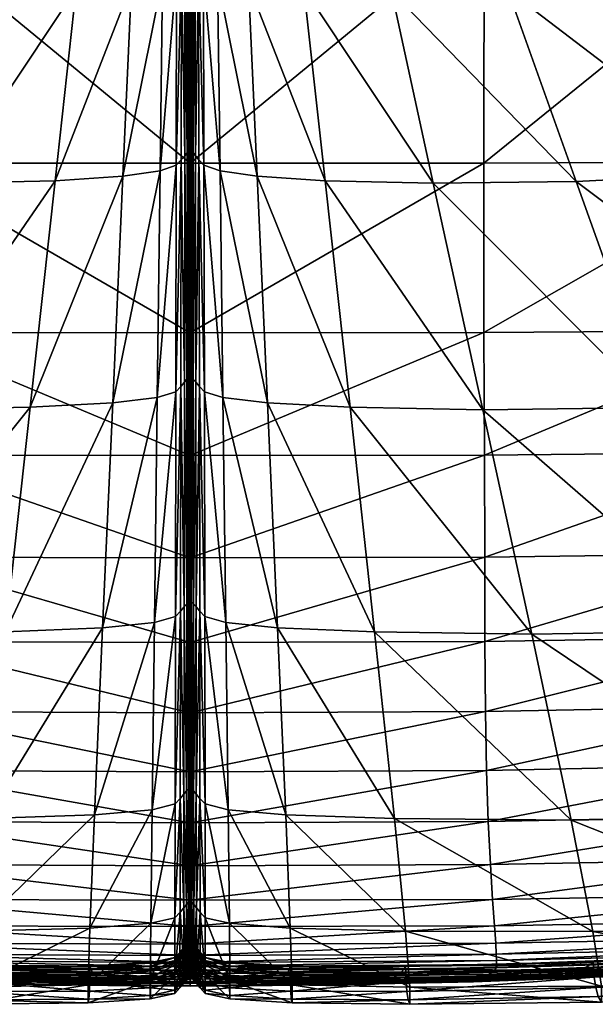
# Model space of a CAD drawing. Header units: inches. Extents: x 10898 to 11547, y 1182 to 1799.
# Tile 39 of 101: x 11213 to 11246, y 1182 to 1238. Entities that reach past the tile are written whole.
import ezdxf

# ---------------------------------------------------------------- set-up
doc = ezdxf.new("R2010")
doc.units = ezdxf.units.IN
doc.header["$MEASUREMENT"] = 0
doc.layers.get('0').update_dxf_attribs({"true_color": 0x9a9ae5})

msp = doc.modelspace()

# ---------------------------------------------------------------- meshes
at = {"color": 146, "true_color": 0x086e86}
mesh = msp.add_polyface(dxfattribs=at)
corners = [(11217.623, 1203.301, 264.222), (11218.204, 1216.209, 197.906), (11220.759, 1216.518, 197.906), (11220.596, 1203.606, 264.222), (11218.794, 1229.213, 131.513), (11219.291, 1240.245, 75.544), (11221.065, 1240.554, 75.544), (11220.925, 1229.524, 131.513), (11222.155, 1241.178, 75.544), (11222.138, 1230.153, 131.513), (11221.853, 1229.851, 131.513), (11221.873, 1240.879, 75.544), (11222.116, 1217.153, 197.906), (11221.829, 1216.847, 197.906), (11222.096, 1204.245, 264.222), (11221.806, 1203.935, 264.222), (11221.151, 1247.541, 40.502), (11222.167, 1248.16, 40.502), (11221.886, 1247.865, 40.502), (11222.353, 1241.406, 75.544), (11222.339, 1230.388, 131.513), (11222.486, 1241.568, 75.544), (11222.477, 1230.556, 131.513), (11222.321, 1217.395, 197.906), (11222.465, 1217.571, 197.906), (11222.578, 1241.663, 75.544), (11222.647, 1241.694, 75.544), (11222.647, 1230.69, 131.513), (11222.572, 1230.656, 131.513), (11222.647, 1217.714, 197.906), (11222.566, 1217.678, 197.906), (11222.647, 1204.829, 264.222), (11222.561, 1204.79, 264.222), (11222.452, 1204.677, 264.222), (11222.305, 1204.494, 264.222), (11222.362, 1248.385, 40.502)]
mesh.append_faces([[corners[k] for k in face] for face in [(0, 1, 2), (0, 2, 3), (4, 5, 6), (4, 6, 7), (1, 4, 7), (1, 7, 2), (8, 9, 10), (8, 10, 11), (9, 12, 13), (9, 13, 10), (11, 10, 7), (11, 7, 6), (10, 13, 2), (10, 2, 7), (12, 14, 15), (12, 15, 13), (13, 15, 3), (13, 3, 2), (5, 16, 6), (17, 8, 11), (18, 11, 6), (8, 19, 20), (8, 20, 9), (19, 21, 22), (19, 22, 20), (9, 20, 23), (9, 23, 12), (20, 22, 24), (20, 24, 23), (25, 26, 27), (25, 27, 28), (28, 27, 29), (28, 29, 30), (21, 25, 28), (21, 28, 22), (22, 28, 30), (22, 30, 24), (31, 32, 30), (31, 30, 29), (32, 33, 24), (32, 24, 30), (34, 14, 12), (34, 12, 23), (33, 34, 23), (33, 23, 24), (19, 8, 17), (21, 19, 35)]], dxfattribs={"color": 146})
mesh = msp.add_polyface(dxfattribs=at)
corners = [(11227.673, 1203.301, 264.222), (11224.7, 1203.606, 264.222), (11224.537, 1216.518, 197.906), (11227.092, 1216.209, 197.906), (11223.489, 1203.935, 264.222), (11223.199, 1204.245, 264.222), (11223.179, 1217.153, 197.906), (11223.466, 1216.847, 197.906), (11223.14, 1241.178, 75.544), (11223.422, 1240.879, 75.544), (11223.442, 1229.851, 131.513), (11223.158, 1230.153, 131.513), (11224.23, 1240.554, 75.544), (11224.371, 1229.524, 131.513), (11226.004, 1240.245, 75.544), (11226.501, 1229.213, 131.513), (11224.144, 1247.541, 40.502), (11223.128, 1248.16, 40.502), (11223.409, 1247.865, 40.502), (11222.957, 1230.388, 131.513), (11222.942, 1241.406, 75.544), (11222.974, 1217.395, 197.906), (11222.818, 1230.556, 131.513), (11222.809, 1241.568, 75.544), (11222.831, 1217.571, 197.906), (11222.99, 1204.494, 264.222), (11222.843, 1204.677, 264.222), (11222.647, 1204.829, 264.222), (11222.647, 1217.714, 197.906), (11222.729, 1217.678, 197.906), (11222.735, 1204.79, 264.222), (11222.647, 1230.69, 131.513), (11222.647, 1241.694, 75.544), (11222.718, 1241.663, 75.544), (11222.723, 1230.656, 131.513), (11222.934, 1248.385, 40.502)]
mesh.append_faces([[corners[k] for k in face] for face in [(0, 1, 2), (0, 2, 3), (4, 5, 6), (4, 6, 7), (1, 4, 7), (1, 7, 2), (8, 9, 10), (8, 10, 11), (9, 12, 13), (9, 13, 10), (11, 10, 7), (11, 7, 6), (10, 13, 2), (10, 2, 7), (12, 14, 15), (12, 15, 13), (13, 15, 3), (13, 3, 2), (14, 12, 16), (9, 8, 17), (12, 9, 18), (8, 11, 19), (8, 19, 20), (11, 6, 21), (11, 21, 19), (20, 19, 22), (20, 22, 23), (19, 21, 24), (19, 24, 22), (6, 5, 25), (6, 25, 21), (21, 25, 26), (21, 26, 24), (27, 28, 29), (27, 29, 30), (30, 29, 24), (30, 24, 26), (31, 32, 33), (31, 33, 34), (34, 33, 23), (34, 23, 22), (28, 31, 34), (28, 34, 29), (29, 34, 22), (29, 22, 24), (17, 8, 20), (35, 20, 23)]], dxfattribs={"color": 146})
mesh = msp.add_polyface(dxfattribs=at)
corners = [(11222.647, 1207.315, 422.187), (11222.647, 1213.181, 425.367), (11205.74, 1213.2, 425.384), (11205.727, 1207.353, 422.222), (11188.527, 1213.375, 425.505), (11188.498, 1207.585, 422.389), (11222.647, 1220.232, 428.69), (11205.77, 1220.239, 428.697), (11222.647, 1229.959, 432.148), (11205.786, 1229.961, 432.148), (11188.584, 1220.365, 428.783), (11188.616, 1230.045, 432.204), (11222.647, 1243.855, 435.733), (11205.763, 1243.855, 435.727), (11188.573, 1243.904, 435.751), (11177.349, 1203.812, 264.516), (11183.951, 1216.542, 198.115), (11195.831, 1215.951, 197.959), (11191.242, 1203.122, 264.295), (11179.478, 1230.463, 131.836), (11186.861, 1241.255, 75.706), (11196.269, 1240.347, 75.609), (11190.639, 1229.411, 131.643), (11204.408, 1239.918, 75.561), (11200.487, 1228.911, 131.546), (11216.112, 1239.993, 75.544), (11214.901, 1228.962, 131.513), (11208.687, 1228.811, 131.513), (11211.087, 1239.842, 75.544), (11213.464, 1215.961, 197.906), (11205.838, 1215.816, 197.906), (11212.049, 1203.065, 264.222), (11203.031, 1202.939, 264.222), (11199.696, 1247.276, 40.528), (11206.791, 1246.892, 40.508), (11216.849, 1246.981, 40.502), (11212.545, 1246.831, 40.502), (11218.204, 1216.209, 197.906), (11217.623, 1203.301, 264.222), (11219.291, 1240.245, 75.544), (11218.794, 1229.213, 131.513), (11219.595, 1247.232, 40.502)]
mesh.append_faces([[corners[k] for k in face] for face in [(0, 1, 2), (0, 2, 3), (3, 2, 4), (3, 4, 5), (1, 6, 7), (1, 7, 2), (6, 8, 9), (6, 9, 7), (2, 7, 10), (2, 10, 4), (7, 9, 11), (7, 11, 10), (8, 12, 13), (8, 13, 9), (9, 13, 14), (9, 14, 11), (15, 16, 17), (15, 17, 18), (19, 20, 21), (19, 21, 22), (22, 21, 23), (22, 23, 24), (16, 22, 24), (16, 24, 17), (25, 26, 27), (25, 27, 28), (26, 29, 30), (26, 30, 27), (28, 27, 24), (28, 24, 23), (27, 30, 17), (27, 17, 24), (29, 31, 32), (29, 32, 30), (30, 32, 18), (30, 18, 17), (20, 33, 21), (21, 34, 23), (35, 25, 28), (36, 28, 23), (31, 29, 37), (31, 37, 38), (26, 25, 39), (26, 39, 40), (29, 26, 40), (29, 40, 37), (25, 41, 39)]], dxfattribs={"color": 146})
mesh = msp.add_polyface(dxfattribs=at)
corners = [(11239.555, 1213.2, 425.384), (11222.647, 1213.181, 425.367), (11222.647, 1207.315, 422.187), (11239.568, 1207.353, 422.222), (11256.768, 1213.375, 425.505), (11256.797, 1207.585, 422.389), (11239.532, 1243.855, 435.727), (11222.647, 1243.855, 435.733), (11222.647, 1229.959, 432.148), (11239.509, 1229.961, 432.148), (11256.722, 1243.904, 435.751), (11256.679, 1230.045, 432.204), (11239.525, 1220.239, 428.697), (11222.647, 1220.232, 428.69), (11256.711, 1220.365, 428.783), (11267.946, 1203.812, 264.516), (11254.053, 1203.122, 264.295), (11249.464, 1215.951, 197.959), (11261.345, 1216.542, 198.115), (11242.264, 1202.939, 264.222), (11233.247, 1203.065, 264.222), (11231.831, 1215.961, 197.906), (11239.458, 1215.816, 197.906), (11229.184, 1239.993, 75.544), (11234.209, 1239.842, 75.544), (11236.608, 1228.811, 131.513), (11230.395, 1228.962, 131.513), (11240.888, 1239.918, 75.561), (11244.809, 1228.911, 131.546), (11249.026, 1240.347, 75.609), (11258.434, 1241.255, 75.706), (11265.817, 1230.463, 131.836), (11254.656, 1229.411, 131.643), (11245.6, 1247.276, 40.528), (11238.504, 1246.892, 40.508), (11228.446, 1246.981, 40.502), (11232.75, 1246.831, 40.502), (11227.673, 1203.301, 264.222), (11227.092, 1216.209, 197.906), (11226.004, 1240.245, 75.544), (11226.501, 1229.213, 131.513), (11225.7, 1247.232, 40.502)]
mesh.append_faces([[corners[k] for k in face] for face in [(0, 1, 2), (0, 2, 3), (4, 0, 3), (4, 3, 5), (6, 7, 8), (6, 8, 9), (10, 6, 9), (10, 9, 11), (1, 0, 12), (1, 12, 13), (0, 4, 14), (0, 14, 12), (13, 12, 9), (13, 9, 8), (12, 14, 11), (12, 11, 9), (15, 16, 17), (15, 17, 18), (19, 20, 21), (19, 21, 22), (16, 19, 22), (16, 22, 17), (23, 24, 25), (23, 25, 26), (24, 27, 28), (24, 28, 25), (26, 25, 22), (26, 22, 21), (25, 28, 17), (25, 17, 22), (29, 30, 31), (29, 31, 32), (27, 29, 32), (27, 32, 28), (28, 32, 18), (28, 18, 17), (30, 29, 33), (29, 27, 34), (24, 23, 35), (27, 24, 36), (20, 37, 38), (20, 38, 21), (39, 23, 26), (39, 26, 40), (40, 26, 21), (40, 21, 38), (23, 39, 41)]], dxfattribs={"color": 146})
mesh = msp.add_polyface(dxfattribs=at)
corners = [(11222.647, 1195.025, 413.122), (11222.647, 1198.418, 416.103), (11205.687, 1198.493, 416.172), (11205.63, 1195.108, 413.198), (11222.647, 1202.454, 419.112), (11205.714, 1202.513, 419.166), (11222.647, 1207.315, 422.187), (11205.727, 1207.353, 422.222), (11222.647, 1186.147, 401.703), (11222.647, 1187.653, 404.358), (11205.273, 1187.7, 404.393), (11205.165, 1186.191, 401.72), (11222.647, 1189.638, 407.188), (11205.401, 1189.698, 407.242), (11222.647, 1192.097, 410.13), (11205.527, 1192.172, 410.199), (11222.647, 1183.836, 393.621), (11222.647, 1184.084, 395.223), (11205.053, 1184.192, 395.223), (11205.058, 1183.969, 393.621), (11222.647, 1184.476, 397.116), (11205.063, 1184.557, 397.118), (11222.647, 1185.126, 399.282), (11205.099, 1185.183, 399.289), (11212.049, 1203.065, 264.222), (11210.903, 1192.347, 319.959), (11200.762, 1192.259, 319.959), (11222.647, 1183.619, 392.331), (11205.069, 1183.767, 392.331), (11222.647, 1183.43, 391.302), (11205.189, 1183.584, 391.3), (11217.623, 1203.301, 264.222), (11217.153, 1192.561, 319.959), (11220.596, 1203.606, 264.222), (11210.648, 1183.398, 387.566), (11210.372, 1183.687, 387.349), (11216.946, 1183.698, 387.345), (11217.095, 1183.419, 387.547), (11220.414, 1183.892, 387.34), (11210.276, 1183.873, 387.097), (11210.27, 1183.848, 386.779), (11216.893, 1183.857, 386.779), (11216.896, 1183.881, 387.097), (11220.391, 1184.048, 386.779), (11220.391, 1184.073, 387.097), (11210.276, 1185.881, 354.614), (11216.896, 1186.057, 354.614), (11220.463, 1192.854, 319.959), (11210.03, 1182.661, 373.304), (11216.795, 1182.792, 373.304), (11220.391, 1186.332, 354.614), (11220.362, 1183.044, 373.304), (11210.258, 1183.506, 386.367), (11216.888, 1183.514, 386.367), (11220.389, 1183.706, 386.367)]
mesh.append_faces([[corners[k] for k in face] for face in [(0, 1, 2), (0, 2, 3), (1, 4, 5), (1, 5, 2), (4, 6, 7), (4, 7, 5), (8, 9, 10), (8, 10, 11), (9, 12, 13), (9, 13, 10), (14, 0, 3), (14, 3, 15), (12, 14, 15), (12, 15, 13), (16, 17, 18), (16, 18, 19), (17, 20, 21), (17, 21, 18), (22, 8, 11), (22, 11, 23), (20, 22, 23), (20, 23, 21), (24, 25, 26), (27, 16, 19), (27, 19, 28), (29, 27, 28), (29, 28, 30), (25, 24, 31), (25, 31, 32), (32, 31, 33), (34, 35, 36), (37, 36, 38), (39, 40, 41), (39, 41, 42), (42, 41, 43), (35, 39, 42), (35, 42, 36), (36, 42, 44), (45, 25, 32), (45, 32, 46), (46, 32, 47), (48, 45, 46), (48, 46, 49), (49, 46, 50), (49, 50, 51), (40, 52, 53), (40, 53, 41), (41, 53, 54)]], dxfattribs={"color": 146})
mesh = msp.add_polyface(dxfattribs=at)
corners = [(11239.568, 1207.353, 422.222), (11222.647, 1207.315, 422.187), (11222.647, 1202.454, 419.112), (11239.581, 1202.513, 419.166), (11222.647, 1195.025, 413.122), (11239.665, 1195.108, 413.198), (11239.608, 1198.493, 416.172), (11222.647, 1198.418, 416.103), (11222.647, 1192.097, 410.13), (11239.768, 1192.172, 410.199), (11222.647, 1189.638, 407.188), (11239.894, 1189.698, 407.242), (11222.647, 1186.147, 401.703), (11240.13, 1186.191, 401.72), (11240.021, 1187.7, 404.393), (11222.647, 1187.653, 404.358), (11222.647, 1185.126, 399.282), (11240.197, 1185.183, 399.289), (11222.647, 1184.476, 397.116), (11240.231, 1184.557, 397.118), (11222.647, 1183.836, 393.621), (11240.237, 1183.969, 393.621), (11240.242, 1184.192, 395.223), (11222.647, 1184.084, 395.223), (11244.534, 1192.259, 319.959), (11234.392, 1192.347, 319.959), (11233.247, 1203.065, 264.222), (11222.647, 1183.619, 392.331), (11240.226, 1183.767, 392.331), (11222.647, 1183.43, 391.302), (11228.143, 1192.561, 319.959), (11227.673, 1203.301, 264.222), (11224.7, 1203.606, 264.222), (11234.646, 1183.398, 387.566), (11228.349, 1183.698, 387.345), (11234.923, 1183.687, 387.349), (11228.2, 1183.419, 387.547), (11224.881, 1183.892, 387.34), (11228.402, 1183.857, 386.779), (11235.026, 1183.848, 386.779), (11235.019, 1183.873, 387.097), (11228.399, 1183.881, 387.097), (11224.905, 1184.048, 386.779), (11224.904, 1184.073, 387.097), (11235.019, 1185.881, 354.614), (11228.399, 1186.057, 354.614), (11235.265, 1182.661, 373.304), (11228.501, 1182.792, 373.304), (11224.832, 1192.854, 319.959), (11224.904, 1186.332, 354.614), (11224.933, 1183.044, 373.304), (11228.407, 1183.514, 386.367), (11235.037, 1183.506, 386.367), (11224.906, 1183.706, 386.367)]
mesh.append_faces([[corners[k] for k in face] for face in [(0, 1, 2), (0, 2, 3), (4, 5, 6), (4, 6, 7), (7, 6, 3), (7, 3, 2), (5, 4, 8), (5, 8, 9), (9, 8, 10), (9, 10, 11), (12, 13, 14), (12, 14, 15), (15, 14, 11), (15, 11, 10), (13, 12, 16), (13, 16, 17), (17, 16, 18), (17, 18, 19), (20, 21, 22), (20, 22, 23), (23, 22, 19), (23, 19, 18), (24, 25, 26), (21, 20, 27), (21, 27, 28), (28, 27, 29), (25, 30, 31), (25, 31, 26), (30, 32, 31), (33, 34, 35), (36, 37, 34), (38, 39, 40), (38, 40, 41), (41, 40, 35), (41, 35, 34), (42, 38, 41), (43, 41, 34), (30, 25, 44), (30, 44, 45), (45, 44, 46), (45, 46, 47), (48, 30, 45), (49, 45, 47), (49, 47, 50), (39, 38, 51), (39, 51, 52), (38, 53, 51)]], dxfattribs={"color": 146})
mesh = msp.add_polyface(dxfattribs=at)
corners = [(11256.797, 1207.585, 422.389), (11239.568, 1207.353, 422.222), (11239.581, 1202.513, 419.166), (11256.826, 1202.8, 419.379), (11239.665, 1195.108, 413.198), (11256.996, 1195.461, 413.461), (11256.884, 1198.823, 416.421), (11239.608, 1198.493, 416.172), (11239.768, 1192.172, 410.199), (11257.192, 1192.518, 410.445), (11239.894, 1189.698, 407.242), (11257.431, 1190.023, 407.451), (11240.13, 1186.191, 401.72), (11257.877, 1186.496, 401.848), (11257.672, 1188.006, 404.559), (11240.021, 1187.7, 404.393), (11240.197, 1185.183, 399.289), (11258.004, 1185.521, 399.395), (11240.231, 1184.557, 397.118), (11258.07, 1184.949, 397.215), (11240.237, 1183.969, 393.621), (11258.084, 1184.474, 393.718), (11258.092, 1184.645, 395.318), (11240.242, 1184.192, 395.223), (11244.534, 1192.259, 319.959), (11233.247, 1203.065, 264.222), (11242.264, 1202.939, 264.222), (11257.774, 1192.505, 320.052), (11254.053, 1203.122, 264.295), (11257.979, 1183.93, 387.983), (11245.134, 1183.64, 387.589), (11259.142, 1184.245, 387.713), (11245.61, 1183.938, 387.355), (11259.726, 1184.549, 387.467), (11235.026, 1183.848, 386.779), (11245.791, 1184.103, 386.779), (11245.776, 1184.127, 387.097), (11235.019, 1183.873, 387.097), (11259.949, 1184.715, 386.893), (11259.929, 1184.74, 387.207), (11240.226, 1183.767, 392.331), (11258.062, 1184.302, 392.426), (11240.105, 1183.584, 391.3), (11257.871, 1184.133, 391.391), (11234.392, 1192.347, 319.959), (11245.776, 1185.857, 354.614), (11235.019, 1185.881, 354.614), (11259.825, 1186.182, 354.723), (11246.265, 1182.713, 373.304), (11260.648, 1183.124, 373.424), (11273.668, 1184.733, 389.555), (11254.71, 1183.669, 389.296), (11251.372, 1183.44, 388.713), (11273.829, 1184.792, 388.645), (11256.042, 1183.704, 388.318), (11245.813, 1183.76, 386.367), (11259.982, 1184.375, 386.486)]
mesh.append_faces([[corners[k] for k in face] for face in [(0, 1, 2), (0, 2, 3), (4, 5, 6), (4, 6, 7), (7, 6, 3), (7, 3, 2), (5, 4, 8), (5, 8, 9), (9, 8, 10), (9, 10, 11), (12, 13, 14), (12, 14, 15), (15, 14, 11), (15, 11, 10), (13, 12, 16), (13, 16, 17), (17, 16, 18), (17, 18, 19), (20, 21, 22), (20, 22, 23), (23, 22, 19), (23, 19, 18), (24, 25, 26), (27, 24, 26), (27, 26, 28), (29, 30, 31), (31, 30, 32), (31, 32, 33), (34, 35, 36), (34, 36, 37), (35, 38, 39), (35, 39, 36), (37, 36, 32), (36, 39, 33), (36, 33, 32), (21, 20, 40), (21, 40, 41), (41, 42, 43), (44, 24, 45), (44, 45, 46), (24, 27, 47), (24, 47, 45), (46, 45, 48), (45, 47, 49), (50, 51, 52), (53, 52, 54), (38, 35, 55), (38, 55, 56)]], dxfattribs={"color": 146})
mesh = msp.add_polyface(dxfattribs=at)
corners = [(11217.153, 1192.561, 319.959), (11220.596, 1203.606, 264.222), (11220.463, 1192.854, 319.959), (11222.096, 1204.245, 264.222), (11222.079, 1193.495, 319.959), (11221.787, 1193.181, 319.959), (11221.806, 1203.935, 264.222), (11216.896, 1186.057, 354.614), (11220.391, 1186.332, 354.614), (11222.07, 1186.969, 354.614), (11221.777, 1186.653, 354.614), (11221.773, 1183.358, 373.304), (11220.362, 1183.044, 373.304), (11222.647, 1194.097, 319.959), (11222.556, 1194.056, 319.959), (11222.561, 1204.79, 264.222), (11222.647, 1204.829, 264.222), (11222.443, 1193.938, 319.959), (11222.452, 1204.677, 264.222), (11222.291, 1193.749, 319.959), (11222.305, 1204.494, 264.222), (11222.283, 1184.914, 386.779), (11222.438, 1185.107, 386.779), (11222.438, 1185.131, 387.097), (11222.283, 1184.939, 387.097), (11222.427, 1184.92, 387.339), (11222.553, 1185.228, 386.779), (11222.647, 1185.27, 386.779), (11222.647, 1185.294, 387.097), (11222.553, 1185.252, 387.097), (11222.647, 1185.077, 387.343), (11222.546, 1185.035, 387.342), (11222.283, 1187.226, 354.614), (11222.438, 1187.418, 354.614), (11222.28, 1183.933, 373.304), (11222.436, 1184.126, 373.304), (11222.647, 1187.582, 354.614), (11222.553, 1187.539, 354.614), (11222.647, 1184.291, 373.304), (11222.552, 1184.248, 373.304), (11222.553, 1184.885, 386.367), (11222.647, 1184.928, 386.367), (11222.438, 1184.765, 386.367)]
mesh.append_faces([[corners[k] for k in face] for face in [(0, 1, 2), (3, 4, 5), (3, 5, 6), (6, 5, 2), (6, 2, 1), (7, 2, 8), (4, 9, 10), (4, 10, 5), (9, 11, 10), (5, 10, 8), (5, 8, 2), (10, 12, 8), (13, 14, 15), (13, 15, 16), (14, 17, 18), (14, 18, 15), (19, 4, 3), (19, 3, 20), (17, 19, 20), (17, 20, 18), (21, 22, 23), (24, 23, 25), (26, 27, 28), (26, 28, 29), (29, 28, 30), (29, 30, 31), (22, 26, 29), (22, 29, 23), (23, 29, 31), (23, 31, 25), (4, 19, 32), (4, 32, 9), (19, 17, 33), (19, 33, 32), (9, 32, 34), (32, 33, 35), (32, 35, 34), (14, 13, 36), (14, 36, 37), (37, 36, 38), (37, 38, 39), (17, 14, 37), (17, 37, 33), (33, 37, 39), (33, 39, 35), (27, 26, 40), (27, 40, 41), (26, 22, 42)]], dxfattribs={"color": 146})
mesh = msp.add_polyface(dxfattribs=at)
corners = [(11228.143, 1192.561, 319.959), (11224.832, 1192.854, 319.959), (11224.7, 1203.606, 264.222), (11223.508, 1193.181, 319.959), (11223.216, 1193.495, 319.959), (11223.199, 1204.245, 264.222), (11223.489, 1203.935, 264.222), (11223.518, 1186.653, 354.614), (11223.226, 1186.969, 354.614), (11224.904, 1186.332, 354.614), (11223.521, 1183.358, 373.304), (11224.933, 1183.044, 373.304), (11228.399, 1186.057, 354.614), (11223.004, 1193.749, 319.959), (11222.99, 1204.494, 264.222), (11222.853, 1193.938, 319.959), (11222.843, 1204.677, 264.222), (11222.647, 1194.097, 319.959), (11222.647, 1204.829, 264.222), (11222.735, 1204.79, 264.222), (11222.74, 1194.056, 319.959), (11223.012, 1184.914, 386.779), (11222.857, 1185.131, 387.097), (11222.857, 1185.107, 386.779), (11223.012, 1184.939, 387.097), (11222.868, 1184.92, 387.339), (11222.647, 1185.294, 387.097), (11222.647, 1185.27, 386.779), (11222.743, 1185.228, 386.779), (11222.742, 1185.252, 387.097), (11222.647, 1185.077, 387.343), (11222.749, 1185.035, 387.342), (11223.012, 1187.226, 354.614), (11223.015, 1183.933, 373.304), (11222.857, 1187.418, 354.614), (11222.859, 1184.126, 373.304), (11222.647, 1187.582, 354.614), (11222.742, 1187.539, 354.614), (11222.647, 1184.291, 373.304), (11222.744, 1184.248, 373.304), (11222.647, 1184.928, 386.367), (11222.743, 1184.885, 386.367), (11222.857, 1184.765, 386.367)]
mesh.append_faces([[corners[k] for k in face] for face in [(0, 1, 2), (3, 4, 5), (3, 5, 6), (1, 3, 6), (1, 6, 2), (4, 3, 7), (4, 7, 8), (3, 1, 9), (3, 9, 7), (8, 7, 10), (7, 9, 11), (1, 12, 9), (5, 4, 13), (5, 13, 14), (14, 13, 15), (14, 15, 16), (17, 18, 19), (17, 19, 20), (20, 19, 16), (20, 16, 15), (21, 22, 23), (24, 25, 22), (26, 27, 28), (26, 28, 29), (29, 28, 23), (29, 23, 22), (30, 26, 29), (30, 29, 31), (31, 29, 22), (31, 22, 25), (4, 8, 32), (4, 32, 13), (8, 33, 32), (13, 32, 34), (13, 34, 15), (32, 33, 35), (32, 35, 34), (36, 17, 20), (36, 20, 37), (37, 20, 15), (37, 15, 34), (38, 36, 37), (38, 37, 39), (39, 37, 34), (39, 34, 35), (27, 40, 41), (27, 41, 28), (28, 42, 23)]], dxfattribs={"color": 146})
mesh = msp.add_polyface(dxfattribs=at)
corners = [(11222.069, 1184.657, 386.779), (11222.07, 1184.682, 387.097), (11221.777, 1184.366, 387.097), (11221.777, 1184.342, 386.779), (11222.063, 1184.499, 387.331), (11221.782, 1184.188, 387.334), (11220.391, 1184.073, 387.097), (11220.391, 1184.048, 386.779), (11222.044, 1184.221, 387.491), (11221.796, 1183.92, 387.503), (11222.07, 1186.969, 354.614), (11222.066, 1183.674, 373.304), (11221.773, 1183.358, 373.304), (11221.777, 1186.653, 354.614), (11220.362, 1183.044, 373.304), (11222.069, 1184.315, 386.367), (11221.777, 1183.999, 386.367), (11222.283, 1184.914, 386.779), (11222.283, 1184.939, 387.097), (11222.438, 1185.131, 387.097), (11222.272, 1184.742, 387.334), (11222.427, 1184.92, 387.339), (11222.647, 1184.216, 387.71), (11222.488, 1184.18, 387.701), (11222.526, 1184.652, 387.536), (11222.647, 1184.692, 387.54), (11222.326, 1184.107, 387.674), (11222.395, 1184.555, 387.524), (11222.546, 1185.035, 387.342), (11222.647, 1185.077, 387.343), (11222.158, 1184.03, 387.628), (11222.238, 1184.422, 387.503), (11222.28, 1183.933, 373.304), (11222.552, 1183.819, 384.733), (11222.647, 1184.411, 385.728), (11222.553, 1184.368, 385.728), (11222.553, 1185.228, 386.779), (11222.438, 1184.765, 386.367), (11222.553, 1184.885, 386.367), (11222.647, 1184.928, 386.367), (11222.438, 1184.247, 385.728), (11222.283, 1184.572, 386.367), (11222.069, 1183.797, 385.728), (11222.438, 1185.107, 386.779), (11222.283, 1184.055, 385.728)]
mesh.append_faces([[corners[k] for k in face] for face in [(0, 1, 2), (0, 2, 3), (1, 4, 5), (1, 5, 2), (3, 2, 6), (3, 6, 7), (4, 8, 9), (4, 9, 5), (10, 11, 12), (13, 12, 14), (15, 0, 3), (15, 3, 16), (0, 17, 18), (0, 18, 1), (17, 19, 18), (1, 18, 20), (1, 20, 4), (18, 21, 20), (22, 23, 24), (22, 24, 25), (23, 26, 27), (23, 27, 24), (25, 24, 28), (25, 28, 29), (24, 27, 21), (24, 21, 28), (30, 8, 31), (31, 8, 4), (31, 4, 20), (26, 30, 31), (26, 31, 27), (27, 31, 20), (27, 20, 21), (10, 32, 11), (33, 34, 35), (36, 37, 38), (39, 38, 35), (39, 35, 34), (38, 37, 40), (38, 40, 35), (17, 0, 15), (17, 15, 41), (41, 15, 42), (43, 17, 41), (43, 41, 37), (37, 41, 44), (37, 44, 40)]], dxfattribs={"color": 146})
mesh = msp.add_polyface(dxfattribs=at)
corners = [(11223.499, 1183.92, 387.503), (11223.251, 1184.221, 387.491), (11223.231, 1184.499, 387.331), (11223.513, 1184.188, 387.334), (11223.226, 1184.657, 386.779), (11223.518, 1184.341, 386.779), (11223.518, 1184.366, 387.097), (11223.226, 1184.682, 387.097), (11224.905, 1184.048, 386.779), (11224.904, 1184.073, 387.097), (11223.226, 1186.969, 354.614), (11223.521, 1183.358, 373.304), (11223.229, 1183.674, 373.304), (11223.518, 1186.653, 354.614), (11224.933, 1183.044, 373.304), (11223.226, 1184.315, 386.367), (11223.518, 1183.999, 386.367), (11223.012, 1184.939, 387.097), (11223.012, 1184.914, 386.779), (11223.022, 1184.742, 387.334), (11222.857, 1185.131, 387.097), (11222.868, 1184.92, 387.339), (11223.137, 1184.03, 387.628), (11223.057, 1184.422, 387.503), (11222.969, 1184.107, 387.674), (11222.9, 1184.555, 387.524), (11222.647, 1184.216, 387.71), (11222.647, 1184.692, 387.54), (11222.769, 1184.652, 387.536), (11222.807, 1184.18, 387.701), (11222.647, 1185.077, 387.343), (11222.749, 1185.035, 387.342), (11223.015, 1183.933, 373.304), (11223.012, 1184.572, 386.367), (11222.857, 1185.107, 386.779), (11222.857, 1184.765, 386.367), (11223.226, 1183.797, 385.728), (11223.013, 1184.055, 385.728), (11222.857, 1184.247, 385.728), (11222.647, 1184.928, 386.367), (11222.647, 1184.411, 385.728), (11222.743, 1184.368, 385.728), (11222.743, 1184.885, 386.367), (11222.743, 1185.228, 386.779), (11222.743, 1183.819, 384.733)]
mesh.append_faces([[corners[k] for k in face] for face in [(0, 1, 2), (0, 2, 3), (4, 5, 6), (4, 6, 7), (5, 8, 9), (5, 9, 6), (7, 6, 3), (7, 3, 2), (10, 11, 12), (13, 14, 11), (5, 4, 15), (5, 15, 16), (4, 7, 17), (4, 17, 18), (7, 2, 19), (7, 19, 17), (18, 17, 20), (17, 19, 21), (1, 22, 23), (23, 22, 24), (23, 24, 25), (2, 1, 23), (2, 23, 19), (19, 23, 25), (19, 25, 21), (26, 27, 28), (26, 28, 29), (27, 30, 31), (27, 31, 28), (29, 28, 25), (29, 25, 24), (28, 31, 21), (28, 21, 25), (10, 12, 32), (15, 4, 18), (15, 18, 33), (33, 18, 34), (33, 34, 35), (36, 15, 33), (37, 33, 35), (37, 35, 38), (39, 40, 41), (39, 41, 42), (43, 42, 35), (42, 41, 38), (42, 38, 35), (40, 44, 41)]], dxfattribs={"color": 146})
mesh = msp.add_polyface(dxfattribs=at)
corners = [(11244.187, 1183.336, 387.835), (11234.098, 1183.114, 387.777), (11234.646, 1183.398, 387.566), (11245.134, 1183.64, 387.589), (11234.923, 1183.687, 387.349), (11245.61, 1183.938, 387.355), (11257.979, 1183.93, 387.983), (11235.019, 1183.873, 387.097), (11258.062, 1184.302, 392.426), (11240.226, 1183.767, 392.331), (11240.105, 1183.584, 391.3), (11239.141, 1183.268, 389.815), (11256.352, 1183.812, 389.879), (11257.354, 1183.968, 390.56), (11239.778, 1183.419, 390.479), (11257.871, 1184.133, 391.391), (11246.073, 1182.125, 383.248), (11235.168, 1181.933, 383.248), (11235.269, 1181.681, 381.144), (11246.272, 1181.809, 381.144), (11235.265, 1182.661, 373.304), (11246.265, 1182.713, 373.304), (11260.383, 1182.68, 383.378), (11260.687, 1182.3, 381.271), (11260.648, 1183.124, 373.424), (11235.019, 1185.881, 354.614), (11245.776, 1185.857, 354.614), (11238.093, 1183.13, 389.259), (11254.71, 1183.669, 389.296), (11235.864, 1182.987, 388.831), (11251.372, 1183.44, 388.713), (11231.683, 1182.822, 388.552), (11238.932, 1182.975, 388.391), (11233.183, 1182.94, 388.012), (11242.609, 1183.13, 388.127), (11256.042, 1183.704, 388.318), (11231.181, 1182.836, 388.221), (11245.791, 1184.103, 386.779), (11235.026, 1183.848, 386.779), (11235.037, 1183.506, 386.367), (11245.813, 1183.76, 386.367), (11235.06, 1182.982, 385.728), (11245.858, 1183.23, 385.728), (11259.982, 1184.375, 386.486), (11260.052, 1183.84, 385.853), (11245.939, 1182.642, 384.733), (11235.101, 1182.412, 384.733), (11260.178, 1183.234, 384.861)]
mesh.append_faces([[corners[k] for k in face] for face in [(0, 1, 2), (0, 2, 3), (3, 2, 4), (3, 4, 5), (6, 0, 3), (7, 5, 4), (8, 9, 10), (11, 12, 13), (11, 13, 14), (14, 13, 15), (14, 15, 10), (16, 17, 18), (16, 18, 19), (19, 18, 20), (19, 20, 21), (22, 16, 19), (22, 19, 23), (23, 19, 21), (23, 21, 24), (25, 21, 20), (26, 24, 21), (12, 11, 27), (12, 27, 28), (28, 27, 29), (28, 29, 30), (31, 32, 30), (31, 30, 29), (33, 0, 34), (34, 0, 6), (34, 6, 35), (36, 34, 32), (32, 34, 35), (32, 35, 30), (37, 38, 39), (37, 39, 40), (40, 39, 41), (40, 41, 42), (43, 40, 42), (43, 42, 44), (17, 16, 45), (17, 45, 46), (16, 22, 47), (16, 47, 45), (46, 45, 42), (46, 42, 41), (45, 47, 44), (45, 44, 42)]], dxfattribs={"color": 146})
mesh = msp.add_polyface(dxfattribs=at)
corners = [(11217.929, 1182.759, 388.357), (11222.647, 1182.727, 388.407), (11222.647, 1182.746, 388.607), (11213.612, 1182.822, 388.552), (11222.647, 1182.871, 388.883), (11217.39, 1183.152, 387.728), (11220.483, 1183.62, 387.527), (11220.629, 1183.371, 387.68), (11217.095, 1183.419, 387.547), (11220.414, 1183.892, 387.34), (11216.896, 1183.881, 387.097), (11220.391, 1184.048, 386.779), (11220.391, 1184.073, 387.097), (11216.946, 1183.698, 387.345), (11221.777, 1184.366, 387.097), (11221.782, 1184.188, 387.334), (11222.044, 1184.221, 387.491), (11221.857, 1183.69, 387.628), (11221.796, 1183.92, 387.503), (11222.066, 1182.618, 381.144), (11222.067, 1182.806, 383.248), (11221.775, 1182.49, 383.248), (11221.773, 1182.301, 381.144), (11220.374, 1182.19, 383.248), (11220.362, 1181.995, 381.144), (11222.066, 1183.674, 373.304), (11221.773, 1183.358, 373.304), (11220.362, 1183.044, 373.304), (11216.893, 1183.857, 386.779), (11220.389, 1183.706, 386.367), (11222.068, 1183.247, 384.733), (11221.776, 1182.931, 384.733), (11221.776, 1183.482, 385.728), (11220.382, 1182.635, 384.733), (11220.386, 1183.187, 385.728), (11221.777, 1183.999, 386.367), (11221.777, 1184.342, 386.779), (11222.069, 1183.797, 385.728), (11220.56, 1182.924, 388.181), (11222.647, 1182.922, 388.222), (11221.919, 1183.256, 388.017), (11218.846, 1182.947, 388.073), (11221.296, 1183.239, 387.939), (11217.881, 1183.009, 387.913), (11220.883, 1183.26, 387.822), (11222.022, 1183.978, 387.583), (11222.008, 1183.622, 387.731), (11222.208, 1183.647, 387.809)]
mesh.append_faces([[corners[k] for k in face] for face in [(0, 1, 2), (3, 2, 4), (5, 6, 7), (8, 9, 6), (10, 11, 12), (13, 12, 9), (14, 15, 9), (14, 9, 12), (16, 17, 18), (18, 17, 7), (18, 7, 6), (15, 18, 6), (15, 6, 9), (19, 20, 21), (19, 21, 22), (22, 21, 23), (22, 23, 24), (25, 19, 22), (25, 22, 26), (26, 22, 24), (26, 24, 27), (28, 29, 11), (20, 30, 31), (20, 31, 21), (30, 32, 31), (21, 31, 33), (21, 33, 23), (31, 32, 34), (31, 34, 33), (35, 36, 11), (35, 11, 29), (37, 35, 32), (32, 35, 29), (32, 29, 34), (1, 0, 38), (1, 38, 39), (39, 38, 40), (38, 41, 42), (38, 42, 40), (43, 7, 44), (41, 44, 42), (45, 46, 17), (17, 46, 44), (17, 44, 7), (46, 47, 42), (46, 42, 44), (47, 40, 42)]], dxfattribs={"color": 146})
mesh = msp.add_polyface(dxfattribs=at)
corners = [(11222.044, 1184.221, 387.491), (11222.022, 1183.978, 387.583), (11221.857, 1183.69, 387.628), (11222.068, 1183.247, 384.733), (11222.069, 1183.797, 385.728), (11221.776, 1183.482, 385.728), (11222.069, 1184.315, 386.367), (11221.777, 1183.999, 386.367), (11222.158, 1184.03, 387.628), (11222.647, 1183.422, 383.248), (11222.552, 1183.379, 383.248), (11222.552, 1183.192, 381.144), (11222.647, 1183.235, 381.144), (11222.437, 1183.257, 383.248), (11222.436, 1183.07, 381.144), (11222.552, 1184.248, 373.304), (11222.647, 1184.291, 373.304), (11222.436, 1184.126, 373.304), (11222.281, 1183.064, 383.248), (11222.067, 1182.806, 383.248), (11222.066, 1182.618, 381.144), (11222.28, 1182.876, 381.144), (11222.066, 1183.674, 373.304), (11222.28, 1183.933, 373.304), (11222.282, 1183.505, 384.733), (11222.438, 1183.698, 384.733), (11222.283, 1184.055, 385.728), (11222.438, 1184.247, 385.728), (11222.647, 1183.861, 384.733), (11222.552, 1183.819, 384.733), (11222.647, 1184.411, 385.728), (11222.553, 1184.368, 385.728), (11222.283, 1184.572, 386.367), (11222.647, 1182.922, 388.222), (11221.919, 1183.256, 388.017), (11222.647, 1183.273, 388.047), (11222.008, 1183.622, 387.731), (11222.326, 1184.107, 387.674), (11222.208, 1183.647, 387.809), (11222.488, 1184.18, 387.701), (11222.647, 1184.216, 387.71), (11222.647, 1183.724, 387.878), (11222.424, 1183.694, 387.859)]
mesh.append_faces([[corners[k] for k in face] for face in [(0, 1, 2), (3, 4, 5), (4, 6, 7), (8, 1, 0), (9, 10, 11), (9, 11, 12), (10, 13, 14), (10, 14, 11), (12, 11, 15), (12, 15, 16), (11, 14, 17), (11, 17, 15), (18, 19, 20), (18, 20, 21), (21, 20, 22), (21, 22, 23), (13, 18, 21), (13, 21, 14), (14, 21, 23), (14, 23, 17), (19, 18, 24), (19, 24, 3), (18, 13, 25), (18, 25, 24), (3, 24, 26), (3, 26, 4), (24, 25, 27), (24, 27, 26), (10, 9, 28), (10, 28, 29), (29, 28, 30), (13, 10, 29), (13, 29, 25), (25, 29, 31), (25, 31, 27), (32, 4, 26), (33, 34, 35), (1, 8, 36), (8, 37, 38), (8, 38, 36), (39, 40, 41), (39, 41, 42), (42, 41, 35), (42, 35, 34), (37, 39, 42), (37, 42, 38), (38, 42, 34)]], dxfattribs={"color": 146})
mesh = msp.add_polyface(dxfattribs=at)
corners = [(11223.438, 1183.69, 387.628), (11223.273, 1183.978, 387.583), (11223.251, 1184.221, 387.491), (11223.518, 1183.999, 386.367), (11223.226, 1184.315, 386.367), (11223.226, 1183.797, 385.728), (11223.227, 1183.247, 384.733), (11223.519, 1183.482, 385.728), (11223.137, 1184.03, 387.628), (11223.229, 1182.618, 381.144), (11223.228, 1182.806, 383.248), (11223.014, 1183.064, 383.248), (11223.015, 1182.876, 381.144), (11222.858, 1183.257, 383.248), (11222.859, 1183.07, 381.144), (11223.229, 1183.674, 373.304), (11223.015, 1183.933, 373.304), (11222.859, 1184.126, 373.304), (11222.647, 1183.422, 383.248), (11222.647, 1183.235, 381.144), (11222.744, 1183.192, 381.144), (11222.743, 1183.379, 383.248), (11222.647, 1184.291, 373.304), (11222.744, 1184.248, 373.304), (11223.013, 1183.505, 384.733), (11223.013, 1184.055, 385.728), (11222.858, 1183.698, 384.733), (11222.857, 1184.247, 385.728), (11223.012, 1184.572, 386.367), (11222.647, 1183.861, 384.733), (11222.743, 1183.819, 384.733), (11222.647, 1184.411, 385.728), (11222.743, 1184.368, 385.728), (11222.647, 1182.922, 388.222), (11222.647, 1183.273, 388.047), (11223.376, 1183.256, 388.017), (11222.647, 1183.724, 387.878), (11222.647, 1184.216, 387.71), (11222.807, 1184.18, 387.701), (11222.871, 1183.694, 387.859), (11222.969, 1184.107, 387.674), (11223.087, 1183.647, 387.809), (11223.288, 1183.622, 387.731)]
mesh.append_faces([[corners[k] for k in face] for face in [(0, 1, 2), (3, 4, 5), (6, 7, 5), (2, 1, 8), (9, 10, 11), (9, 11, 12), (12, 11, 13), (12, 13, 14), (15, 9, 12), (15, 12, 16), (16, 12, 14), (16, 14, 17), (18, 19, 20), (18, 20, 21), (19, 22, 23), (19, 23, 20), (21, 20, 14), (21, 14, 13), (20, 23, 17), (20, 17, 14), (10, 6, 24), (10, 24, 11), (6, 5, 25), (6, 25, 24), (11, 24, 26), (11, 26, 13), (24, 25, 27), (24, 27, 26), (5, 28, 25), (29, 18, 21), (29, 21, 30), (30, 21, 13), (30, 13, 26), (31, 29, 30), (32, 30, 26), (32, 26, 27), (33, 34, 35), (36, 37, 38), (36, 38, 39), (39, 38, 40), (39, 40, 41), (34, 36, 39), (34, 39, 35), (35, 39, 41), (1, 42, 8), (8, 42, 41), (8, 41, 40)]], dxfattribs={"color": 146})
mesh = msp.add_polyface(dxfattribs=at)
corners = [(11222.647, 1182.727, 388.407), (11231.683, 1182.822, 388.552), (11222.647, 1182.746, 388.607), (11227.905, 1183.152, 387.728), (11224.667, 1183.371, 387.68), (11224.812, 1183.62, 387.527), (11228.2, 1183.419, 387.547), (11224.881, 1183.892, 387.34), (11223.438, 1183.69, 387.628), (11223.251, 1184.221, 387.491), (11223.499, 1183.92, 387.503), (11223.513, 1184.188, 387.334), (11223.518, 1184.366, 387.097), (11224.904, 1184.073, 387.097), (11224.905, 1184.048, 386.779), (11228.399, 1183.881, 387.097), (11228.349, 1183.698, 387.345), (11223.521, 1182.49, 383.248), (11223.228, 1182.806, 383.248), (11223.229, 1182.618, 381.144), (11223.521, 1182.301, 381.144), (11223.229, 1183.674, 373.304), (11223.521, 1183.358, 373.304), (11224.922, 1182.19, 383.248), (11224.933, 1181.995, 381.144), (11224.933, 1183.044, 373.304), (11228.402, 1183.857, 386.779), (11224.906, 1183.706, 386.367), (11228.407, 1183.514, 386.367), (11224.909, 1183.187, 385.728), (11223.518, 1183.999, 386.367), (11223.226, 1183.797, 385.728), (11223.519, 1183.482, 385.728), (11223.518, 1184.341, 386.779), (11223.52, 1182.931, 384.733), (11223.227, 1183.247, 384.733), (11224.914, 1182.635, 384.733), (11222.647, 1182.922, 388.222), (11224.736, 1182.924, 388.181), (11227.366, 1182.759, 388.357), (11223.376, 1183.256, 388.017), (11223.999, 1183.239, 387.939), (11226.45, 1182.947, 388.073), (11223.087, 1183.647, 387.809), (11223.273, 1183.978, 387.583), (11223.288, 1183.622, 387.731), (11224.412, 1183.26, 387.822), (11227.414, 1183.009, 387.913)]
mesh.append_faces([[corners[k] for k in face] for face in [(0, 1, 2), (3, 4, 5), (6, 5, 7), (8, 9, 10), (4, 8, 10), (4, 10, 5), (5, 10, 11), (5, 11, 7), (12, 13, 7), (12, 7, 11), (14, 15, 13), (13, 16, 7), (17, 18, 19), (17, 19, 20), (20, 19, 21), (20, 21, 22), (23, 17, 20), (23, 20, 24), (24, 20, 22), (24, 22, 25), (26, 14, 27), (28, 27, 29), (30, 31, 32), (14, 33, 30), (14, 30, 27), (27, 30, 32), (27, 32, 29), (18, 17, 34), (18, 34, 35), (17, 23, 36), (17, 36, 34), (35, 34, 32), (34, 36, 29), (34, 29, 32), (0, 37, 38), (0, 38, 39), (37, 40, 38), (38, 40, 41), (38, 41, 42), (40, 43, 41), (44, 8, 45), (8, 4, 46), (8, 46, 45), (45, 46, 41), (45, 41, 43), (4, 47, 46), (46, 42, 41)]], dxfattribs={"color": 146})
mesh = msp.add_polyface(dxfattribs=at)
corners = [(11222.647, 1183.12, 389.834), (11222.647, 1183.264, 390.486), (11205.518, 1183.419, 390.479), (11206.154, 1183.268, 389.815), (11222.647, 1183.43, 391.302), (11205.189, 1183.584, 391.3), (11211.198, 1183.114, 387.777), (11212.112, 1182.94, 388.012), (11202.687, 1183.13, 388.127), (11214.115, 1182.836, 388.221), (11206.363, 1182.975, 388.391), (11217.929, 1182.759, 388.357), (11222.647, 1182.746, 388.607), (11213.612, 1182.822, 388.552), (11222.647, 1182.871, 388.883), (11209.431, 1182.987, 388.831), (11207.202, 1183.13, 389.259), (11222.647, 1182.992, 389.296), (11210.648, 1183.398, 387.566), (11217.095, 1183.419, 387.547), (11217.39, 1183.152, 387.728), (11216.946, 1183.698, 387.345), (11220.483, 1183.62, 387.527), (11210.127, 1181.933, 383.248), (11210.026, 1181.681, 381.144), (11216.793, 1181.765, 381.144), (11216.834, 1181.98, 383.248), (11210.03, 1182.661, 373.304), (11216.795, 1182.792, 373.304), (11220.362, 1181.995, 381.144), (11220.374, 1182.19, 383.248), (11220.362, 1183.044, 373.304), (11210.258, 1183.506, 386.367), (11210.235, 1182.982, 385.728), (11216.879, 1182.994, 385.728), (11216.888, 1183.514, 386.367), (11220.386, 1183.187, 385.728), (11220.389, 1183.706, 386.367), (11210.194, 1182.412, 384.733), (11216.862, 1182.436, 384.733), (11220.382, 1182.635, 384.733), (11218.846, 1182.947, 388.073), (11220.56, 1182.924, 388.181), (11217.881, 1183.009, 387.913), (11220.629, 1183.371, 387.68), (11220.883, 1183.26, 387.822)]
mesh.append_faces([[corners[k] for k in face] for face in [(0, 1, 2), (0, 2, 3), (1, 4, 5), (1, 5, 2), (6, 7, 8), (7, 9, 10), (11, 12, 13), (13, 14, 15), (9, 11, 13), (9, 13, 10), (10, 13, 15), (0, 3, 16), (0, 16, 17), (17, 16, 15), (17, 15, 14), (6, 18, 19), (6, 19, 20), (18, 21, 19), (20, 19, 22), (23, 24, 25), (23, 25, 26), (24, 27, 28), (24, 28, 25), (26, 25, 29), (26, 29, 30), (25, 28, 31), (25, 31, 29), (32, 33, 34), (32, 34, 35), (35, 34, 36), (35, 36, 37), (38, 23, 26), (38, 26, 39), (39, 26, 30), (39, 30, 40), (33, 38, 39), (33, 39, 34), (34, 39, 40), (34, 40, 36), (11, 9, 41), (11, 41, 42), (7, 6, 20), (7, 20, 43), (43, 20, 44), (9, 7, 43), (9, 43, 41), (41, 43, 45)]], dxfattribs={"color": 146})
mesh = msp.add_polyface(dxfattribs=at)
corners = [(11240.226, 1183.767, 392.331), (11222.647, 1183.43, 391.302), (11240.105, 1183.584, 391.3), (11222.647, 1183.12, 389.834), (11239.141, 1183.268, 389.815), (11239.778, 1183.419, 390.479), (11222.647, 1183.264, 390.486), (11222.647, 1182.992, 389.296), (11238.093, 1183.13, 389.259), (11222.647, 1182.871, 388.883), (11235.864, 1182.987, 388.831), (11222.647, 1182.727, 388.407), (11227.366, 1182.759, 388.357), (11231.683, 1182.822, 388.552), (11231.181, 1182.836, 388.221), (11238.932, 1182.975, 388.391), (11222.647, 1182.746, 388.607), (11233.183, 1182.94, 388.012), (11234.098, 1183.114, 387.777), (11244.187, 1183.336, 387.835), (11242.609, 1183.13, 388.127), (11227.905, 1183.152, 387.728), (11228.2, 1183.419, 387.547), (11234.646, 1183.398, 387.566), (11224.812, 1183.62, 387.527), (11228.349, 1183.698, 387.345), (11235.168, 1181.933, 383.248), (11228.461, 1181.98, 383.248), (11228.502, 1181.765, 381.144), (11235.269, 1181.681, 381.144), (11224.922, 1182.19, 383.248), (11224.933, 1181.995, 381.144), (11228.501, 1182.792, 373.304), (11235.265, 1182.661, 373.304), (11224.933, 1183.044, 373.304), (11235.037, 1183.506, 386.367), (11228.407, 1183.514, 386.367), (11228.416, 1182.994, 385.728), (11235.06, 1182.982, 385.728), (11224.909, 1183.187, 385.728), (11235.101, 1182.412, 384.733), (11228.434, 1182.436, 384.733), (11224.914, 1182.635, 384.733), (11224.736, 1182.924, 388.181), (11226.45, 1182.947, 388.073), (11227.414, 1183.009, 387.913), (11224.667, 1183.371, 387.68), (11224.412, 1183.26, 387.822)]
mesh.append_faces([[corners[k] for k in face] for face in [(0, 1, 2), (3, 4, 5), (3, 5, 6), (6, 5, 2), (6, 2, 1), (4, 3, 7), (4, 7, 8), (8, 7, 9), (8, 9, 10), (11, 12, 13), (12, 14, 15), (12, 15, 13), (16, 13, 10), (16, 10, 9), (17, 18, 19), (14, 17, 20), (18, 21, 22), (18, 22, 23), (21, 24, 22), (23, 22, 25), (26, 27, 28), (26, 28, 29), (27, 30, 31), (27, 31, 28), (29, 28, 32), (29, 32, 33), (28, 31, 34), (28, 34, 32), (35, 36, 37), (35, 37, 38), (36, 39, 37), (27, 26, 40), (27, 40, 41), (41, 40, 38), (41, 38, 37), (30, 27, 41), (30, 41, 42), (42, 41, 37), (42, 37, 39), (12, 43, 44), (12, 44, 14), (21, 18, 17), (21, 17, 45), (45, 17, 14), (45, 14, 44), (46, 21, 45), (47, 45, 44)]], dxfattribs={"color": 146})

doc.saveas('drawing.dxf')
